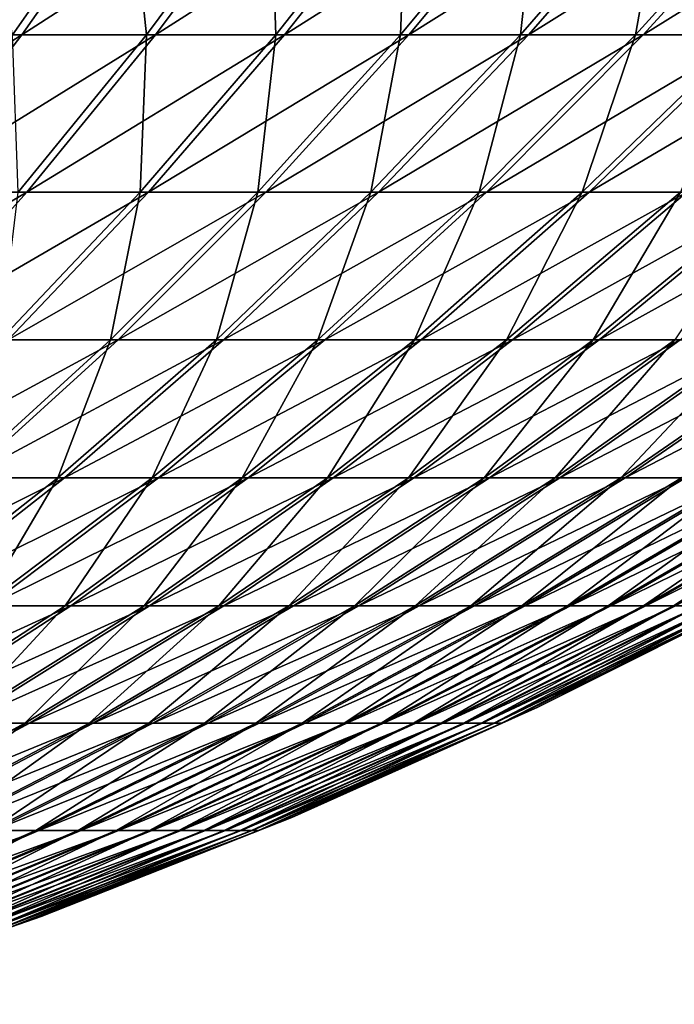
# Model space of a CAD drawing. Header units: millimetres. Extents: x -80 to 80, y -80 to 80.
# Tile 45 of 170: x 27.45 to 36.05, y -76.19 to -63.27. Entities that reach past the tile are written whole.
import ezdxf

# ---------------------------------------------------------------- set-up
doc = ezdxf.new("R2010")
doc.units = ezdxf.units.MM
doc.header["$LTSCALE"] = 13.670324
doc.layers.add('1', color=7, linetype='CONTINUOUS')
doc.layers.add('2', color=7, linetype='CONTINUOUS')

msp = doc.modelspace()

# ---------------------------------------------------------------- linework, layer by layer
at = {"layer": '1', "color": 7, "linetype": 'Continuous'}
for points in [[(27.477, -63.468, 40.209), (29.013, -61.284, 42.457), (25.67, -63.468, 41.386), (27.477, -63.468, 40.209)], [(25.67, -63.468, 41.386), (29.013, -61.284, 42.457), (27.105, -61.284, 43.7), (25.67, -63.468, 41.386)], [(29.231, -63.468, 38.953), (30.864, -61.284, 41.13), (27.477, -63.468, 40.209), (29.231, -63.468, 38.953)], [(27.477, -63.468, 40.209), (30.864, -61.284, 41.13), (29.013, -61.284, 42.457), (27.477, -63.468, 40.209)], [(30.927, -63.468, 37.621), (32.655, -61.284, 39.723), (29.231, -63.468, 38.953), (30.927, -63.468, 37.621)], [(29.231, -63.468, 38.953), (32.655, -61.284, 39.723), (30.864, -61.284, 41.13), (29.231, -63.468, 38.953)], [(32.562, -63.468, 36.214), (34.382, -61.284, 38.239), (30.927, -63.468, 37.621), (32.562, -63.468, 36.214)], [(30.927, -63.468, 37.621), (34.382, -61.284, 38.239), (32.655, -61.284, 39.723), (30.927, -63.468, 37.621)], [(34.134, -63.468, 34.737), (36.042, -61.284, 36.679), (32.562, -63.468, 36.214), (34.134, -63.468, 34.737)], [(32.562, -63.468, 36.214), (36.042, -61.284, 36.679), (34.382, -61.284, 38.239), (32.562, -63.468, 36.214)], [(35.638, -63.468, 33.192), (37.63, -61.284, 35.047), (34.134, -63.468, 34.737), (35.638, -63.468, 33.192)], [(34.134, -63.468, 34.737), (37.63, -61.284, 35.047), (36.042, -61.284, 36.679), (34.134, -63.468, 34.737)], [(37.073, -63.468, 31.581), (39.145, -61.284, 33.346), (35.638, -63.468, 33.192), (37.073, -63.468, 31.581)], [(35.638, -63.468, 33.192), (39.145, -61.284, 33.346), (37.63, -61.284, 35.047), (35.638, -63.468, 33.192)], [(25.889, -65.532, 37.885), (27.477, -63.468, 40.209), (24.186, -65.532, 38.994), (25.889, -65.532, 37.885)], [(24.186, -65.532, 38.994), (27.477, -63.468, 40.209), (25.67, -63.468, 41.386), (24.186, -65.532, 38.994)], [(27.541, -65.532, 36.702), (29.231, -63.468, 38.953), (25.889, -65.532, 37.885), (27.541, -65.532, 36.702)], [(25.889, -65.532, 37.885), (29.231, -63.468, 38.953), (27.477, -63.468, 40.209), (25.889, -65.532, 37.885)], [(29.139, -65.532, 35.446), (30.927, -63.468, 37.621), (27.541, -65.532, 36.702), (29.139, -65.532, 35.446)], [(27.541, -65.532, 36.702), (30.927, -63.468, 37.621), (29.231, -63.468, 38.953), (27.541, -65.532, 36.702)], [(30.68, -65.532, 34.121), (32.562, -63.468, 36.214), (29.139, -65.532, 35.446), (30.68, -65.532, 34.121)], [(29.139, -65.532, 35.446), (32.562, -63.468, 36.214), (30.927, -63.468, 37.621), (29.139, -65.532, 35.446)], [(32.161, -65.532, 32.729), (34.134, -63.468, 34.737), (30.68, -65.532, 34.121), (32.161, -65.532, 32.729)], [(30.68, -65.532, 34.121), (34.134, -63.468, 34.737), (32.562, -63.468, 36.214), (30.68, -65.532, 34.121)], [(33.579, -65.532, 31.273), (35.638, -63.468, 33.192), (32.161, -65.532, 32.729), (33.579, -65.532, 31.273)], [(32.161, -65.532, 32.729), (35.638, -63.468, 33.192), (34.134, -63.468, 34.737), (32.161, -65.532, 32.729)], [(34.93, -65.532, 29.756), (37.073, -63.468, 31.581), (33.579, -65.532, 31.273), (34.93, -65.532, 29.756)], [(33.579, -65.532, 31.273), (37.073, -63.468, 31.581), (35.638, -63.468, 33.192), (33.579, -65.532, 31.273)], [(36.214, -65.532, 28.18), (38.435, -63.468, 29.909), (34.93, -65.532, 29.756), (36.214, -65.532, 28.18)], [(34.93, -65.532, 29.756), (38.435, -63.468, 29.909), (37.073, -63.468, 31.581), (34.93, -65.532, 29.756)], [(25.799, -67.471, 34.38), (27.541, -65.532, 36.702), (24.252, -67.471, 35.489), (25.799, -67.471, 34.38)], [(24.252, -67.471, 35.489), (27.541, -65.532, 36.702), (25.889, -65.532, 37.885), (24.252, -67.471, 35.489)], [(27.296, -67.471, 33.204), (29.139, -65.532, 35.446), (25.799, -67.471, 34.38), (27.296, -67.471, 33.204)], [(25.799, -67.471, 34.38), (29.139, -65.532, 35.446), (27.541, -65.532, 36.702), (25.799, -67.471, 34.38)], [(28.74, -67.471, 31.963), (30.68, -65.532, 34.121), (27.296, -67.471, 33.204), (28.74, -67.471, 31.963)], [(27.296, -67.471, 33.204), (30.68, -65.532, 34.121), (29.139, -65.532, 35.446), (27.296, -67.471, 33.204)], [(30.127, -67.471, 30.659), (32.161, -65.532, 32.729), (28.74, -67.471, 31.963), (30.127, -67.471, 30.659)], [(28.74, -67.471, 31.963), (32.161, -65.532, 32.729), (30.68, -65.532, 34.121), (28.74, -67.471, 31.963)], [(31.455, -67.471, 29.295), (33.579, -65.532, 31.273), (30.127, -67.471, 30.659), (31.455, -67.471, 29.295)], [(30.127, -67.471, 30.659), (33.579, -65.532, 31.273), (32.161, -65.532, 32.729), (30.127, -67.471, 30.659)], [(32.721, -67.471, 27.874), (34.93, -65.532, 29.756), (31.455, -67.471, 29.295), (32.721, -67.471, 27.874)], [(31.455, -67.471, 29.295), (34.93, -65.532, 29.756), (33.579, -65.532, 31.273), (31.455, -67.471, 29.295)], [(33.923, -67.471, 26.398), (36.214, -65.532, 28.18), (32.721, -67.471, 27.874), (33.923, -67.471, 26.398)], [(32.721, -67.471, 27.874), (36.214, -65.532, 28.18), (34.93, -65.532, 29.756), (32.721, -67.471, 27.874)], [(35.059, -67.471, 24.87), (37.426, -65.532, 26.549), (33.923, -67.471, 26.398), (35.059, -67.471, 24.87)], [(33.923, -67.471, 26.398), (37.426, -65.532, 26.549), (36.214, -65.532, 28.18), (33.923, -67.471, 26.398)], [(36.126, -67.471, 23.293), (38.565, -65.532, 24.866), (35.059, -67.471, 24.87), (36.126, -67.471, 23.293)], [(35.059, -67.471, 24.87), (38.565, -65.532, 24.866), (37.426, -65.532, 26.549), (35.059, -67.471, 24.87)], [(26.745, -69.282, 29.744), (28.74, -67.471, 31.963), (25.401, -69.282, 30.899), (26.745, -69.282, 29.744)], [(25.401, -69.282, 30.899), (28.74, -67.471, 31.963), (27.296, -67.471, 33.204), (25.401, -69.282, 30.899)], [(28.035, -69.282, 28.531), (30.127, -67.471, 30.659), (26.745, -69.282, 29.744), (28.035, -69.282, 28.531)], [(26.745, -69.282, 29.744), (30.127, -67.471, 30.659), (28.74, -67.471, 31.963), (26.745, -69.282, 29.744)], [(29.271, -69.282, 27.262), (31.455, -67.471, 29.295), (28.035, -69.282, 28.531), (29.271, -69.282, 27.262)], [(28.035, -69.282, 28.531), (31.455, -67.471, 29.295), (30.127, -67.471, 30.659), (28.035, -69.282, 28.531)], [(30.45, -69.282, 25.939), (32.721, -67.471, 27.874), (29.271, -69.282, 27.262), (30.45, -69.282, 25.939)], [(29.271, -69.282, 27.262), (32.721, -67.471, 27.874), (31.455, -67.471, 29.295), (29.271, -69.282, 27.262)], [(31.568, -69.282, 24.565), (33.923, -67.471, 26.398), (30.45, -69.282, 25.939), (31.568, -69.282, 24.565)], [(30.45, -69.282, 25.939), (33.923, -67.471, 26.398), (32.721, -67.471, 27.874), (30.45, -69.282, 25.939)], [(32.625, -69.282, 23.143), (35.059, -67.471, 24.87), (31.568, -69.282, 24.565), (32.625, -69.282, 23.143)], [(31.568, -69.282, 24.565), (35.059, -67.471, 24.87), (33.923, -67.471, 26.398), (31.568, -69.282, 24.565)], [(33.618, -69.282, 21.676), (36.126, -67.471, 23.293), (32.625, -69.282, 23.143), (33.618, -69.282, 21.676)], [(32.625, -69.282, 23.143), (36.126, -67.471, 23.293), (35.059, -67.471, 24.87), (32.625, -69.282, 23.143)], [(34.544, -69.282, 20.166), (37.121, -67.471, 21.671), (33.618, -69.282, 21.676), (34.544, -69.282, 20.166)], [(33.618, -69.282, 21.676), (37.121, -67.471, 21.671), (36.126, -67.471, 23.293), (33.618, -69.282, 21.676)], [(35.403, -69.282, 18.617), (38.045, -67.471, 20.006), (34.544, -69.282, 20.166), (35.403, -69.282, 18.617)], [(34.544, -69.282, 20.166), (38.045, -67.471, 20.006), (37.121, -67.471, 21.671), (34.544, -69.282, 20.166)], [(36.193, -69.282, 17.031), (38.893, -67.471, 18.302), (35.403, -69.282, 18.617), (36.193, -69.282, 17.031)], [(35.403, -69.282, 18.617), (38.893, -67.471, 18.302), (38.045, -67.471, 20.006), (35.403, -69.282, 18.617)], [(25.891, -70.961, 26.348), (28.035, -69.282, 28.531), (24.699, -70.961, 27.469), (25.891, -70.961, 26.348)], [(24.699, -70.961, 27.469), (28.035, -69.282, 28.531), (26.745, -69.282, 29.744), (24.699, -70.961, 27.469)], [(27.032, -70.961, 25.176), (29.271, -69.282, 27.262), (25.891, -70.961, 26.348), (27.032, -70.961, 25.176)], [(25.891, -70.961, 26.348), (29.271, -69.282, 27.262), (28.035, -69.282, 28.531), (25.891, -70.961, 26.348)], [(28.12, -70.961, 23.954), (30.45, -69.282, 25.939), (27.032, -70.961, 25.176), (28.12, -70.961, 23.954)], [(27.032, -70.961, 25.176), (30.45, -69.282, 25.939), (29.271, -69.282, 27.262), (27.032, -70.961, 25.176)], [(29.153, -70.961, 22.686), (31.568, -69.282, 24.565), (28.12, -70.961, 23.954), (29.153, -70.961, 22.686)], [(28.12, -70.961, 23.954), (31.568, -69.282, 24.565), (30.45, -69.282, 25.939), (28.12, -70.961, 23.954)], [(30.129, -70.961, 21.373), (32.625, -69.282, 23.143), (29.153, -70.961, 22.686), (30.129, -70.961, 21.373)], [(29.153, -70.961, 22.686), (32.625, -69.282, 23.143), (31.568, -69.282, 24.565), (29.153, -70.961, 22.686)], [(31.046, -70.961, 20.018), (33.618, -69.282, 21.676), (30.129, -70.961, 21.373), (31.046, -70.961, 20.018)], [(30.129, -70.961, 21.373), (33.618, -69.282, 21.676), (32.625, -69.282, 23.143), (30.129, -70.961, 21.373)], [(31.902, -70.961, 18.624), (34.544, -69.282, 20.166), (31.046, -70.961, 20.018), (31.902, -70.961, 18.624)], [(31.046, -70.961, 20.018), (34.544, -69.282, 20.166), (33.618, -69.282, 21.676), (31.046, -70.961, 20.018)], [(32.695, -70.961, 17.193), (35.403, -69.282, 18.617), (31.902, -70.961, 18.624), (32.695, -70.961, 17.193)], [(31.902, -70.961, 18.624), (35.403, -69.282, 18.617), (34.544, -69.282, 20.166), (31.902, -70.961, 18.624)], [(33.424, -70.961, 15.728), (36.193, -69.282, 17.031), (32.695, -70.961, 17.193), (33.424, -70.961, 15.728)], [(32.695, -70.961, 17.193), (36.193, -69.282, 17.031), (35.403, -69.282, 18.617), (32.695, -70.961, 17.193)], [(34.088, -70.961, 14.233), (36.912, -69.282, 15.412), (33.424, -70.961, 15.728), (34.088, -70.961, 14.233)], [(33.424, -70.961, 15.728), (36.912, -69.282, 15.412), (36.193, -69.282, 17.031), (33.424, -70.961, 15.728)], [(34.685, -70.961, 12.71), (37.558, -69.282, 13.762), (34.088, -70.961, 14.233), (34.685, -70.961, 12.71)], [(34.088, -70.961, 14.233), (37.558, -69.282, 13.762), (36.912, -69.282, 15.412), (34.088, -70.961, 14.233)], [(35.213, -70.961, 11.161), (38.13, -69.282, 12.086), (34.685, -70.961, 12.71), (35.213, -70.961, 11.161)], [(34.685, -70.961, 12.71), (38.13, -69.282, 12.086), (37.558, -69.282, 13.762), (34.685, -70.961, 12.71)], [(35.673, -70.961, 9.591), (38.628, -69.282, 10.386), (35.213, -70.961, 11.161), (35.673, -70.961, 9.591)], [(35.213, -70.961, 11.161), (38.628, -69.282, 10.386), (38.13, -69.282, 12.086), (35.213, -70.961, 11.161)], [(36.063, -70.961, 8.002), (39.05, -69.282, 8.665), (35.673, -70.961, 9.591), (36.063, -70.961, 8.002)], [(35.673, -70.961, 9.591), (39.05, -69.282, 8.665), (38.628, -69.282, 10.386), (35.673, -70.961, 9.591)], [(37.419, -70.71), (36.909, -70.961, 1.521), (34.254, -72.295), (37.419, -70.71)], [(25.737, -72.505, 21.924), (28.12, -70.961, 23.954), (24.741, -72.505, 23.043), (25.737, -72.505, 21.924)], [(24.741, -72.505, 23.043), (28.12, -70.961, 23.954), (27.032, -70.961, 25.176), (24.741, -72.505, 23.043)], [(26.683, -72.505, 20.763), (29.153, -70.961, 22.686), (25.737, -72.505, 21.924), (26.683, -72.505, 20.763)], [(25.737, -72.505, 21.924), (29.153, -70.961, 22.686), (28.12, -70.961, 23.954), (25.737, -72.505, 21.924)], [(27.576, -72.505, 19.562), (30.129, -70.961, 21.373), (26.683, -72.505, 20.763), (27.576, -72.505, 19.562)], [(26.683, -72.505, 20.763), (30.129, -70.961, 21.373), (29.153, -70.961, 22.686), (26.683, -72.505, 20.763)], [(28.415, -72.505, 18.321), (31.046, -70.961, 20.018), (27.576, -72.505, 19.562), (28.415, -72.505, 18.321)], [(27.576, -72.505, 19.562), (31.046, -70.961, 20.018), (30.129, -70.961, 21.373), (27.576, -72.505, 19.562)], [(29.198, -72.505, 17.045), (31.902, -70.961, 18.624), (28.415, -72.505, 18.321), (29.198, -72.505, 17.045)], [(28.415, -72.505, 18.321), (31.902, -70.961, 18.624), (31.046, -70.961, 20.018), (28.415, -72.505, 18.321)], [(29.924, -72.505, 15.736), (32.695, -70.961, 17.193), (29.198, -72.505, 17.045), (29.924, -72.505, 15.736)], [(29.198, -72.505, 17.045), (32.695, -70.961, 17.193), (31.902, -70.961, 18.624), (29.198, -72.505, 17.045)], [(30.592, -72.505, 14.395), (33.424, -70.961, 15.728), (29.924, -72.505, 15.736), (30.592, -72.505, 14.395)], [(29.924, -72.505, 15.736), (33.424, -70.961, 15.728), (32.695, -70.961, 17.193), (29.924, -72.505, 15.736)], [(31.199, -72.505, 13.027), (34.088, -70.961, 14.233), (30.592, -72.505, 14.395), (31.199, -72.505, 13.027)], [(30.592, -72.505, 14.395), (34.088, -70.961, 14.233), (33.424, -70.961, 15.728), (30.592, -72.505, 14.395)], [(31.745, -72.505, 11.633), (34.685, -70.961, 12.71), (31.199, -72.505, 13.027), (31.745, -72.505, 11.633)], [(31.199, -72.505, 13.027), (34.685, -70.961, 12.71), (34.088, -70.961, 14.233), (31.199, -72.505, 13.027)], [(32.229, -72.505, 10.216), (35.213, -70.961, 11.161), (31.745, -72.505, 11.633), (32.229, -72.505, 10.216)], [(31.745, -72.505, 11.633), (35.213, -70.961, 11.161), (34.685, -70.961, 12.71), (31.745, -72.505, 11.633)], [(32.65, -72.505, 8.778), (35.673, -70.961, 9.591), (32.229, -72.505, 10.216), (32.65, -72.505, 8.778)], [(32.229, -72.505, 10.216), (35.673, -70.961, 9.591), (35.213, -70.961, 11.161), (32.229, -72.505, 10.216)], [(33.007, -72.505, 7.324), (36.063, -70.961, 8.002), (32.65, -72.505, 8.778), (33.007, -72.505, 7.324)], [(32.65, -72.505, 8.778), (36.063, -70.961, 8.002), (35.673, -70.961, 9.591), (32.65, -72.505, 8.778)], [(33.299, -72.505, 5.856), (36.382, -70.961, 6.398), (33.007, -72.505, 7.324), (33.299, -72.505, 5.856)], [(33.007, -72.505, 7.324), (36.382, -70.961, 6.398), (36.063, -70.961, 8.002), (33.007, -72.505, 7.324)], [(33.525, -72.505, 4.375), (36.629, -70.961, 4.781), (33.299, -72.505, 5.856), (33.525, -72.505, 4.375)], [(33.299, -72.505, 5.856), (36.629, -70.961, 4.781), (36.382, -70.961, 6.398), (33.299, -72.505, 5.856)], [(33.686, -72.505, 2.887), (36.805, -70.961, 3.154), (33.525, -72.505, 4.375), (33.686, -72.505, 2.887)], [(33.525, -72.505, 4.375), (36.805, -70.961, 3.154), (36.629, -70.961, 4.781), (33.525, -72.505, 4.375)], [(33.781, -72.505, 1.392), (36.909, -70.961, 1.521), (33.686, -72.505, 2.887), (33.781, -72.505, 1.392)], [(33.686, -72.505, 2.887), (36.909, -70.961, 1.521), (36.805, -70.961, 3.154), (33.686, -72.505, 2.887)], [(36.909, -70.961, 1.521), (33.781, -72.505, 1.392), (34.254, -72.295), (36.909, -70.961, 1.521)], [(34.254, -72.295), (33.781, -72.505, 1.392), (31.023, -73.74), (34.254, -72.295)], [(24.97, -73.91, 17.713), (27.576, -72.505, 19.562), (24.161, -73.91, 18.801), (24.97, -73.91, 17.713)], [(24.161, -73.91, 18.801), (27.576, -72.505, 19.562), (26.683, -72.505, 20.763), (24.161, -73.91, 18.801)], [(25.73, -73.91, 16.59), (28.415, -72.505, 18.321), (24.97, -73.91, 17.713), (25.73, -73.91, 16.59)], [(24.97, -73.91, 17.713), (28.415, -72.505, 18.321), (27.576, -72.505, 19.562), (24.97, -73.91, 17.713)], [(26.439, -73.91, 15.435), (29.198, -72.505, 17.045), (25.73, -73.91, 16.59), (26.439, -73.91, 15.435)], [(25.73, -73.91, 16.59), (29.198, -72.505, 17.045), (28.415, -72.505, 18.321), (25.73, -73.91, 16.59)], [(27.097, -73.91, 14.249), (29.924, -72.505, 15.736), (26.439, -73.91, 15.435), (27.097, -73.91, 14.249)], [(26.439, -73.91, 15.435), (29.924, -72.505, 15.736), (29.198, -72.505, 17.045), (26.439, -73.91, 15.435)], [(27.701, -73.91, 13.035), (30.592, -72.505, 14.395), (27.097, -73.91, 14.249), (27.701, -73.91, 13.035)], [(27.097, -73.91, 14.249), (30.592, -72.505, 14.395), (29.924, -72.505, 15.736), (27.097, -73.91, 14.249)], [(28.251, -73.91, 11.796), (31.199, -72.505, 13.027), (27.701, -73.91, 13.035), (28.251, -73.91, 11.796)], [(27.701, -73.91, 13.035), (31.199, -72.505, 13.027), (30.592, -72.505, 14.395), (27.701, -73.91, 13.035)], [(28.746, -73.91, 10.533), (31.745, -72.505, 11.633), (28.251, -73.91, 11.796), (28.746, -73.91, 10.533)], [(28.251, -73.91, 11.796), (31.745, -72.505, 11.633), (31.199, -72.505, 13.027), (28.251, -73.91, 11.796)], [(29.184, -73.91, 9.25), (32.229, -72.505, 10.216), (28.746, -73.91, 10.533), (29.184, -73.91, 9.25)], [(28.746, -73.91, 10.533), (32.229, -72.505, 10.216), (31.745, -72.505, 11.633), (28.746, -73.91, 10.533)], [(29.565, -73.91, 7.949), (32.65, -72.505, 8.778), (29.184, -73.91, 9.25), (29.565, -73.91, 7.949)], [(29.184, -73.91, 9.25), (32.65, -72.505, 8.778), (32.229, -72.505, 10.216), (29.184, -73.91, 9.25)], [(29.888, -73.91, 6.632), (33.007, -72.505, 7.324), (29.565, -73.91, 7.949), (29.888, -73.91, 6.632)], [(29.565, -73.91, 7.949), (33.007, -72.505, 7.324), (32.65, -72.505, 8.778), (29.565, -73.91, 7.949)], [(30.152, -73.91, 5.302), (33.299, -72.505, 5.856), (29.888, -73.91, 6.632), (30.152, -73.91, 5.302)], [(29.888, -73.91, 6.632), (33.299, -72.505, 5.856), (33.007, -72.505, 7.324), (29.888, -73.91, 6.632)], [(30.357, -73.91, 3.962), (33.525, -72.505, 4.375), (30.152, -73.91, 5.302), (30.357, -73.91, 3.962)], [(30.152, -73.91, 5.302), (33.525, -72.505, 4.375), (33.299, -72.505, 5.856), (30.152, -73.91, 5.302)], [(30.503, -73.91, 2.614), (33.686, -72.505, 2.887), (30.357, -73.91, 3.962), (30.503, -73.91, 2.614)], [(30.357, -73.91, 3.962), (33.686, -72.505, 2.887), (33.525, -72.505, 4.375), (30.357, -73.91, 3.962)], [(30.589, -73.91, 1.261), (33.781, -72.505, 1.392), (30.503, -73.91, 2.614), (30.589, -73.91, 1.261)], [(30.503, -73.91, 2.614), (33.781, -72.505, 1.392), (33.686, -72.505, 2.887), (30.503, -73.91, 2.614)], [(33.781, -72.505, 1.392), (30.589, -73.91, 1.261), (31.023, -73.74), (33.781, -72.505, 1.392)], [(31.023, -73.74), (30.589, -73.91, 1.261), (27.731, -75.04), (31.023, -73.74)], [(24.758, -75.175, 11.65), (27.701, -73.91, 13.035), (24.217, -75.175, 12.735), (24.758, -75.175, 11.65)], [(24.217, -75.175, 12.735), (27.701, -73.91, 13.035), (27.097, -73.91, 14.249), (24.217, -75.175, 12.735)], [(25.249, -75.175, 10.542), (28.251, -73.91, 11.796), (24.758, -75.175, 11.65), (25.249, -75.175, 10.542)], [(24.758, -75.175, 11.65), (28.251, -73.91, 11.796), (27.701, -73.91, 13.035), (24.758, -75.175, 11.65)], [(25.691, -75.175, 9.414), (28.746, -73.91, 10.533), (25.249, -75.175, 10.542), (25.691, -75.175, 9.414)], [(25.249, -75.175, 10.542), (28.746, -73.91, 10.533), (28.251, -73.91, 11.796), (25.249, -75.175, 10.542)], [(26.083, -75.175, 8.267), (29.184, -73.91, 9.25), (25.691, -75.175, 9.414), (26.083, -75.175, 8.267)], [(25.691, -75.175, 9.414), (29.184, -73.91, 9.25), (28.746, -73.91, 10.533), (25.691, -75.175, 9.414)], [(26.423, -75.175, 7.104), (29.565, -73.91, 7.949), (26.083, -75.175, 8.267), (26.423, -75.175, 7.104)], [(26.083, -75.175, 8.267), (29.565, -73.91, 7.949), (29.184, -73.91, 9.25), (26.083, -75.175, 8.267)], [(26.712, -75.175, 5.927), (29.888, -73.91, 6.632), (26.423, -75.175, 7.104), (26.712, -75.175, 5.927)], [(26.423, -75.175, 7.104), (29.888, -73.91, 6.632), (29.565, -73.91, 7.949), (26.423, -75.175, 7.104)], [(26.948, -75.175, 4.739), (30.152, -73.91, 5.302), (26.712, -75.175, 5.927), (26.948, -75.175, 4.739)], [(26.712, -75.175, 5.927), (30.152, -73.91, 5.302), (29.888, -73.91, 6.632), (26.712, -75.175, 5.927)], [(27.132, -75.175, 3.541), (30.357, -73.91, 3.962), (26.948, -75.175, 4.739), (27.132, -75.175, 3.541)], [(26.948, -75.175, 4.739), (30.357, -73.91, 3.962), (30.152, -73.91, 5.302), (26.948, -75.175, 4.739)], [(27.262, -75.175, 2.336), (30.503, -73.91, 2.614), (27.132, -75.175, 3.541), (27.262, -75.175, 2.336)], [(27.132, -75.175, 3.541), (30.503, -73.91, 2.614), (30.357, -73.91, 3.962), (27.132, -75.175, 3.541)], [(27.338, -75.175, 1.127), (30.589, -73.91, 1.261), (27.262, -75.175, 2.336), (27.338, -75.175, 1.127)], [(27.262, -75.175, 2.336), (30.589, -73.91, 1.261), (30.503, -73.91, 2.614), (27.262, -75.175, 2.336)], [(30.589, -73.91, 1.261), (27.338, -75.175, 1.127), (27.731, -75.04), (30.589, -73.91, 1.261)], [(27.731, -75.04), (27.338, -75.175, 1.127), (24.384, -76.193), (27.731, -75.04)]]:
    msp.add_3dface(points, dxfattribs=at)
at = {"layer": '2', "color": 7, "linetype": 'Continuous'}
for points in [[(28.883, -61.284, -42.545), (27.354, -63.468, -40.293), (26.971, -61.284, -43.782), (28.883, -61.284, -42.545)], [(28.883, -61.284, -42.545), (29.112, -63.468, -39.042), (27.354, -63.468, -40.293), (28.883, -61.284, -42.545)], [(30.739, -61.284, -41.224), (29.112, -63.468, -39.042), (28.883, -61.284, -42.545), (30.739, -61.284, -41.224)], [(30.739, -61.284, -41.224), (30.812, -63.468, -37.715), (29.112, -63.468, -39.042), (30.739, -61.284, -41.224)], [(32.534, -61.284, -39.823), (30.812, -63.468, -37.715), (30.739, -61.284, -41.224), (32.534, -61.284, -39.823)], [(32.534, -61.284, -39.823), (32.451, -63.468, -36.314), (30.812, -63.468, -37.715), (32.534, -61.284, -39.823)], [(34.265, -61.284, -38.343), (34.028, -63.468, -34.841), (32.451, -63.468, -36.314), (34.265, -61.284, -38.343)], [(34.265, -61.284, -38.343), (32.451, -63.468, -36.314), (32.534, -61.284, -39.823), (34.265, -61.284, -38.343)], [(35.929, -61.284, -36.789), (35.537, -63.468, -33.3), (34.028, -63.468, -34.841), (35.929, -61.284, -36.789)], [(35.929, -61.284, -36.789), (34.028, -63.468, -34.841), (34.265, -61.284, -38.343), (35.929, -61.284, -36.789)], [(37.523, -61.284, -35.162), (36.976, -63.468, -31.694), (35.537, -63.468, -33.3), (37.523, -61.284, -35.162)], [(37.523, -61.284, -35.162), (35.537, -63.468, -33.3), (35.929, -61.284, -36.789), (37.523, -61.284, -35.162)], [(29.112, -63.468, -39.042), (27.429, -65.532, -36.786), (27.354, -63.468, -40.293), (29.112, -63.468, -39.042)], [(29.112, -63.468, -39.042), (29.031, -65.532, -35.535), (27.429, -65.532, -36.786), (29.112, -63.468, -39.042)], [(30.812, -63.468, -37.715), (30.576, -65.532, -34.215), (29.031, -65.532, -35.535), (30.812, -63.468, -37.715)], [(30.812, -63.468, -37.715), (29.031, -65.532, -35.535), (29.112, -63.468, -39.042), (30.812, -63.468, -37.715)], [(32.451, -63.468, -36.314), (32.061, -65.532, -32.827), (30.576, -65.532, -34.215), (32.451, -63.468, -36.314)], [(32.451, -63.468, -36.314), (30.576, -65.532, -34.215), (30.812, -63.468, -37.715), (32.451, -63.468, -36.314)], [(34.028, -63.468, -34.841), (33.483, -65.532, -31.376), (32.061, -65.532, -32.827), (34.028, -63.468, -34.841)], [(34.028, -63.468, -34.841), (32.061, -65.532, -32.827), (32.451, -63.468, -36.314), (34.028, -63.468, -34.841)], [(35.537, -63.468, -33.3), (34.839, -65.532, -29.862), (33.483, -65.532, -31.376), (35.537, -63.468, -33.3)], [(35.537, -63.468, -33.3), (33.483, -65.532, -31.376), (34.028, -63.468, -34.841), (35.537, -63.468, -33.3)], [(36.976, -63.468, -31.694), (36.127, -65.532, -28.29), (34.839, -65.532, -29.862), (36.976, -63.468, -31.694)], [(36.976, -63.468, -31.694), (34.839, -65.532, -29.862), (35.537, -63.468, -33.3), (36.976, -63.468, -31.694)], [(29.031, -65.532, -35.535), (28.642, -67.471, -32.051), (27.195, -67.471, -33.288), (29.031, -65.532, -35.535)], [(29.031, -65.532, -35.535), (27.195, -67.471, -33.288), (27.429, -65.532, -36.786), (29.031, -65.532, -35.535)], [(30.576, -65.532, -34.215), (30.033, -67.471, -30.751), (28.642, -67.471, -32.051), (30.576, -65.532, -34.215)], [(30.576, -65.532, -34.215), (28.642, -67.471, -32.051), (29.031, -65.532, -35.535), (30.576, -65.532, -34.215)], [(32.061, -65.532, -32.827), (31.365, -67.471, -29.391), (30.033, -67.471, -30.751), (32.061, -65.532, -32.827)], [(32.061, -65.532, -32.827), (30.033, -67.471, -30.751), (30.576, -65.532, -34.215), (32.061, -65.532, -32.827)], [(33.483, -65.532, -31.376), (32.636, -67.471, -27.974), (31.365, -67.471, -29.391), (33.483, -65.532, -31.376)], [(33.483, -65.532, -31.376), (31.365, -67.471, -29.391), (32.061, -65.532, -32.827), (33.483, -65.532, -31.376)], [(34.839, -65.532, -29.862), (33.842, -67.471, -26.501), (32.636, -67.471, -27.974), (34.839, -65.532, -29.862)], [(34.839, -65.532, -29.862), (32.636, -67.471, -27.974), (33.483, -65.532, -31.376), (34.839, -65.532, -29.862)], [(36.127, -65.532, -28.29), (34.983, -67.471, -24.977), (33.842, -67.471, -26.501), (36.127, -65.532, -28.29)], [(36.127, -65.532, -28.29), (33.842, -67.471, -26.501), (34.839, -65.532, -29.862), (36.127, -65.532, -28.29)], [(37.345, -65.532, -26.663), (36.054, -67.471, -23.403), (34.983, -67.471, -24.977), (37.345, -65.532, -26.663)], [(37.345, -65.532, -26.663), (34.983, -67.471, -24.977), (36.127, -65.532, -28.29), (37.345, -65.532, -26.663)], [(28.642, -67.471, -32.051), (27.948, -69.282, -28.616), (26.654, -69.282, -29.826), (28.642, -67.471, -32.051)], [(28.642, -67.471, -32.051), (26.654, -69.282, -29.826), (27.195, -67.471, -33.288), (28.642, -67.471, -32.051)], [(30.033, -67.471, -30.751), (29.188, -69.282, -27.351), (27.948, -69.282, -28.616), (30.033, -67.471, -30.751)], [(30.033, -67.471, -30.751), (27.948, -69.282, -28.616), (28.642, -67.471, -32.051), (30.033, -67.471, -30.751)], [(31.365, -67.471, -29.391), (30.37, -69.282, -26.032), (29.188, -69.282, -27.351), (31.365, -67.471, -29.391)], [(31.365, -67.471, -29.391), (29.188, -69.282, -27.351), (30.033, -67.471, -30.751), (31.365, -67.471, -29.391)], [(32.636, -67.471, -27.974), (31.493, -69.282, -24.661), (30.37, -69.282, -26.032), (32.636, -67.471, -27.974)], [(32.636, -67.471, -27.974), (30.37, -69.282, -26.032), (31.365, -67.471, -29.391), (32.636, -67.471, -27.974)], [(33.842, -67.471, -26.501), (32.554, -69.282, -23.243), (31.493, -69.282, -24.661), (33.842, -67.471, -26.501)], [(33.842, -67.471, -26.501), (31.493, -69.282, -24.661), (32.636, -67.471, -27.974), (33.842, -67.471, -26.501)], [(34.983, -67.471, -24.977), (33.551, -69.282, -21.779), (32.554, -69.282, -23.243), (34.983, -67.471, -24.977)], [(34.983, -67.471, -24.977), (32.554, -69.282, -23.243), (33.842, -67.471, -26.501), (34.983, -67.471, -24.977)], [(36.054, -67.471, -23.403), (34.483, -69.282, -20.272), (33.551, -69.282, -21.779), (36.054, -67.471, -23.403)], [(36.054, -67.471, -23.403), (33.551, -69.282, -21.779), (34.983, -67.471, -24.977), (36.054, -67.471, -23.403)], [(37.055, -67.471, -21.784), (35.346, -69.282, -18.725), (34.483, -69.282, -20.272), (37.055, -67.471, -21.784)], [(37.055, -67.471, -21.784), (34.483, -69.282, -20.272), (36.054, -67.471, -23.403), (37.055, -67.471, -21.784)], [(37.983, -67.471, -20.122), (36.141, -69.282, -17.142), (35.346, -69.282, -18.725), (37.983, -67.471, -20.122)], [(37.983, -67.471, -20.122), (35.346, -69.282, -18.725), (37.055, -67.471, -21.784), (37.983, -67.471, -20.122)], [(27.948, -69.282, -28.616), (26.955, -70.961, -25.258), (25.81, -70.961, -26.427), (27.948, -69.282, -28.616)], [(27.948, -69.282, -28.616), (25.81, -70.961, -26.427), (26.654, -69.282, -29.826), (27.948, -69.282, -28.616)], [(29.188, -69.282, -27.351), (28.047, -70.961, -24.04), (26.955, -70.961, -25.258), (29.188, -69.282, -27.351)], [(29.188, -69.282, -27.351), (26.955, -70.961, -25.258), (27.948, -69.282, -28.616), (29.188, -69.282, -27.351)], [(30.37, -69.282, -26.032), (29.084, -70.961, -22.775), (28.047, -70.961, -24.04), (30.37, -69.282, -26.032)], [(30.37, -69.282, -26.032), (28.047, -70.961, -24.04), (29.188, -69.282, -27.351), (30.37, -69.282, -26.032)], [(31.493, -69.282, -24.661), (30.064, -70.961, -21.465), (29.084, -70.961, -22.775), (31.493, -69.282, -24.661)], [(31.493, -69.282, -24.661), (29.084, -70.961, -22.775), (30.37, -69.282, -26.032), (31.493, -69.282, -24.661)], [(32.554, -69.282, -23.243), (30.985, -70.961, -20.113), (30.064, -70.961, -21.465), (32.554, -69.282, -23.243)], [(32.554, -69.282, -23.243), (30.064, -70.961, -21.465), (31.493, -69.282, -24.661), (32.554, -69.282, -23.243)], [(33.551, -69.282, -21.779), (31.845, -70.961, -18.721), (30.985, -70.961, -20.113), (33.551, -69.282, -21.779)], [(33.551, -69.282, -21.779), (30.985, -70.961, -20.113), (32.554, -69.282, -23.243), (33.551, -69.282, -21.779)], [(34.483, -69.282, -20.272), (32.642, -70.961, -17.292), (31.845, -70.961, -18.721), (34.483, -69.282, -20.272)], [(34.483, -69.282, -20.272), (31.845, -70.961, -18.721), (33.551, -69.282, -21.779), (34.483, -69.282, -20.272)], [(35.346, -69.282, -18.725), (33.376, -70.961, -15.83), (32.642, -70.961, -17.292), (35.346, -69.282, -18.725)], [(35.346, -69.282, -18.725), (32.642, -70.961, -17.292), (34.483, -69.282, -20.272), (35.346, -69.282, -18.725)], [(36.141, -69.282, -17.142), (34.044, -70.961, -14.337), (33.376, -70.961, -15.83), (36.141, -69.282, -17.142)], [(36.141, -69.282, -17.142), (33.376, -70.961, -15.83), (35.346, -69.282, -18.725), (36.141, -69.282, -17.142)], [(36.864, -69.282, -15.525), (34.646, -70.961, -12.815), (34.044, -70.961, -14.337), (36.864, -69.282, -15.525)], [(36.864, -69.282, -15.525), (34.044, -70.961, -14.337), (36.141, -69.282, -17.142), (36.864, -69.282, -15.525)], [(37.516, -69.282, -13.877), (35.179, -70.961, -11.269), (34.646, -70.961, -12.815), (37.516, -69.282, -13.877)], [(37.516, -69.282, -13.877), (34.646, -70.961, -12.815), (36.864, -69.282, -15.525), (37.516, -69.282, -13.877)], [(38.093, -69.282, -12.202), (35.644, -70.961, -9.7), (35.179, -70.961, -11.269), (38.093, -69.282, -12.202)], [(38.093, -69.282, -12.202), (35.179, -70.961, -11.269), (37.516, -69.282, -13.877), (38.093, -69.282, -12.202)], [(38.596, -69.282, -10.504), (36.038, -70.961, -8.112), (35.644, -70.961, -9.7), (38.596, -69.282, -10.504)], [(38.596, -69.282, -10.504), (35.644, -70.961, -9.7), (38.093, -69.282, -12.202), (38.596, -69.282, -10.504)], [(39.023, -69.282, -8.784), (36.362, -70.961, -6.509), (36.038, -70.961, -8.112), (39.023, -69.282, -8.784)], [(39.023, -69.282, -8.784), (36.038, -70.961, -8.112), (38.596, -69.282, -10.504), (39.023, -69.282, -8.784)], [(37.419, -70.71), (34.254, -72.295), (36.904, -70.961, -1.634), (37.419, -70.71)], [(28.047, -70.961, -24.04), (26.619, -72.505, -20.845), (25.67, -72.505, -22.003), (28.047, -70.961, -24.04)], [(28.047, -70.961, -24.04), (25.67, -72.505, -22.003), (26.955, -70.961, -25.258), (28.047, -70.961, -24.04)], [(29.084, -70.961, -22.775), (27.516, -72.505, -19.646), (26.619, -72.505, -20.845), (29.084, -70.961, -22.775)], [(29.084, -70.961, -22.775), (26.619, -72.505, -20.845), (28.047, -70.961, -24.04), (29.084, -70.961, -22.775)], [(30.064, -70.961, -21.465), (28.359, -72.505, -18.408), (27.516, -72.505, -19.646), (30.064, -70.961, -21.465)], [(30.064, -70.961, -21.465), (27.516, -72.505, -19.646), (29.084, -70.961, -22.775), (30.064, -70.961, -21.465)], [(30.985, -70.961, -20.113), (29.146, -72.505, -17.134), (28.359, -72.505, -18.408), (30.985, -70.961, -20.113)], [(30.985, -70.961, -20.113), (28.359, -72.505, -18.408), (30.064, -70.961, -21.465), (30.985, -70.961, -20.113)], [(31.845, -70.961, -18.721), (29.876, -72.505, -15.827), (29.146, -72.505, -17.134), (31.845, -70.961, -18.721)], [(31.845, -70.961, -18.721), (29.146, -72.505, -17.134), (30.985, -70.961, -20.113), (31.845, -70.961, -18.721)], [(32.642, -70.961, -17.292), (30.548, -72.505, -14.489), (29.876, -72.505, -15.827), (32.642, -70.961, -17.292)], [(32.642, -70.961, -17.292), (29.876, -72.505, -15.827), (31.845, -70.961, -18.721), (32.642, -70.961, -17.292)], [(33.376, -70.961, -15.83), (31.159, -72.505, -13.122), (30.548, -72.505, -14.489), (33.376, -70.961, -15.83)], [(33.376, -70.961, -15.83), (30.548, -72.505, -14.489), (32.642, -70.961, -17.292), (33.376, -70.961, -15.83)], [(34.044, -70.961, -14.337), (31.71, -72.505, -11.729), (31.159, -72.505, -13.122), (34.044, -70.961, -14.337)], [(34.044, -70.961, -14.337), (31.159, -72.505, -13.122), (33.376, -70.961, -15.83), (34.044, -70.961, -14.337)], [(34.646, -70.961, -12.815), (32.198, -72.505, -10.314), (31.71, -72.505, -11.729), (34.646, -70.961, -12.815)], [(34.646, -70.961, -12.815), (31.71, -72.505, -11.729), (34.044, -70.961, -14.337), (34.646, -70.961, -12.815)], [(35.179, -70.961, -11.269), (32.623, -72.505, -8.878), (32.198, -72.505, -10.314), (35.179, -70.961, -11.269)], [(35.179, -70.961, -11.269), (32.198, -72.505, -10.314), (34.646, -70.961, -12.815), (35.179, -70.961, -11.269)], [(35.644, -70.961, -9.7), (32.984, -72.505, -7.425), (32.623, -72.505, -8.878), (35.644, -70.961, -9.7)], [(35.644, -70.961, -9.7), (32.623, -72.505, -8.878), (35.179, -70.961, -11.269), (35.644, -70.961, -9.7)], [(36.038, -70.961, -8.112), (33.28, -72.505, -5.957), (32.984, -72.505, -7.425), (36.038, -70.961, -8.112)], [(36.038, -70.961, -8.112), (32.984, -72.505, -7.425), (35.644, -70.961, -9.7), (36.038, -70.961, -8.112)], [(36.362, -70.961, -6.509), (33.512, -72.505, -4.478), (33.28, -72.505, -5.957), (36.362, -70.961, -6.509)], [(36.362, -70.961, -6.509), (33.28, -72.505, -5.957), (36.038, -70.961, -8.112), (36.362, -70.961, -6.509)], [(36.614, -70.961, -4.892), (33.677, -72.505, -2.99), (33.512, -72.505, -4.478), (36.614, -70.961, -4.892)], [(36.614, -70.961, -4.892), (33.512, -72.505, -4.478), (36.362, -70.961, -6.509), (36.614, -70.961, -4.892)], [(36.795, -70.961, -3.266), (33.776, -72.505, -1.496), (33.677, -72.505, -2.99), (36.795, -70.961, -3.266)], [(36.795, -70.961, -3.266), (33.677, -72.505, -2.99), (36.614, -70.961, -4.892), (36.795, -70.961, -3.266)], [(36.904, -70.961, -1.634), (34.254, -72.295), (33.776, -72.505, -1.496), (36.904, -70.961, -1.634)], [(36.904, -70.961, -1.634), (33.776, -72.505, -1.496), (36.795, -70.961, -3.266), (36.904, -70.961, -1.634)], [(34.254, -72.295), (31.023, -73.74), (33.776, -72.505, -1.496), (34.254, -72.295)], [(27.516, -72.505, -19.646), (25.679, -73.91, -16.669), (24.916, -73.91, -17.789), (27.516, -72.505, -19.646)], [(27.516, -72.505, -19.646), (24.916, -73.91, -17.789), (26.619, -72.505, -20.845), (27.516, -72.505, -19.646)], [(28.359, -72.505, -18.408), (26.392, -73.91, -15.515), (25.679, -73.91, -16.669), (28.359, -72.505, -18.408)], [(28.359, -72.505, -18.408), (25.679, -73.91, -16.669), (27.516, -72.505, -19.646), (28.359, -72.505, -18.408)], [(29.146, -72.505, -17.134), (27.053, -73.91, -14.332), (26.392, -73.91, -15.515), (29.146, -72.505, -17.134)], [(29.146, -72.505, -17.134), (26.392, -73.91, -15.515), (28.359, -72.505, -18.408), (29.146, -72.505, -17.134)], [(29.876, -72.505, -15.827), (27.661, -73.91, -13.12), (27.053, -73.91, -14.332), (29.876, -72.505, -15.827)], [(29.876, -72.505, -15.827), (27.053, -73.91, -14.332), (29.146, -72.505, -17.134), (29.876, -72.505, -15.827)], [(30.548, -72.505, -14.489), (28.215, -73.91, -11.882), (27.661, -73.91, -13.12), (30.548, -72.505, -14.489)], [(30.548, -72.505, -14.489), (27.661, -73.91, -13.12), (29.876, -72.505, -15.827), (30.548, -72.505, -14.489)], [(31.159, -72.505, -13.122), (28.713, -73.91, -10.621), (28.215, -73.91, -11.882), (31.159, -72.505, -13.122)], [(31.159, -72.505, -13.122), (28.215, -73.91, -11.882), (30.548, -72.505, -14.489), (31.159, -72.505, -13.122)], [(31.71, -72.505, -11.729), (29.155, -73.91, -9.339), (28.713, -73.91, -10.621), (31.71, -72.505, -11.729)], [(31.71, -72.505, -11.729), (28.713, -73.91, -10.621), (31.159, -72.505, -13.122), (31.71, -72.505, -11.729)], [(32.198, -72.505, -10.314), (29.54, -73.91, -8.039), (29.155, -73.91, -9.339), (32.198, -72.505, -10.314)], [(32.198, -72.505, -10.314), (29.155, -73.91, -9.339), (31.71, -72.505, -11.729), (32.198, -72.505, -10.314)], [(32.623, -72.505, -8.878), (29.867, -73.91, -6.723), (29.54, -73.91, -8.039), (32.623, -72.505, -8.878)], [(32.623, -72.505, -8.878), (29.54, -73.91, -8.039), (32.198, -72.505, -10.314), (32.623, -72.505, -8.878)], [(32.984, -72.505, -7.425), (30.136, -73.91, -5.394), (29.867, -73.91, -6.723), (32.984, -72.505, -7.425)], [(32.984, -72.505, -7.425), (29.867, -73.91, -6.723), (32.623, -72.505, -8.878), (32.984, -72.505, -7.425)], [(33.28, -72.505, -5.957), (30.345, -73.91, -4.055), (30.136, -73.91, -5.394), (33.28, -72.505, -5.957)], [(33.28, -72.505, -5.957), (30.136, -73.91, -5.394), (32.984, -72.505, -7.425), (33.28, -72.505, -5.957)], [(33.512, -72.505, -4.478), (30.495, -73.91, -2.707), (30.345, -73.91, -4.055), (33.512, -72.505, -4.478)], [(33.512, -72.505, -4.478), (30.345, -73.91, -4.055), (33.28, -72.505, -5.957), (33.512, -72.505, -4.478)], [(33.677, -72.505, -2.99), (30.585, -73.91, -1.354), (30.495, -73.91, -2.707), (33.677, -72.505, -2.99)], [(33.677, -72.505, -2.99), (30.495, -73.91, -2.707), (33.512, -72.505, -4.478), (33.677, -72.505, -2.99)], [(33.776, -72.505, -1.496), (31.023, -73.74), (30.585, -73.91, -1.354), (33.776, -72.505, -1.496)], [(33.776, -72.505, -1.496), (30.585, -73.91, -1.354), (33.677, -72.505, -2.99), (33.776, -72.505, -1.496)], [(31.023, -73.74), (27.731, -75.04), (30.585, -73.91, -1.354), (31.023, -73.74)], [(27.661, -73.91, -13.12), (25.217, -75.175, -10.619), (24.722, -75.175, -11.726), (27.661, -73.91, -13.12)], [(27.661, -73.91, -13.12), (24.722, -75.175, -11.726), (27.053, -73.91, -14.332), (27.661, -73.91, -13.12)], [(28.215, -73.91, -11.882), (25.662, -75.175, -9.492), (25.217, -75.175, -10.619), (28.215, -73.91, -11.882)], [(28.215, -73.91, -11.882), (25.217, -75.175, -10.619), (27.661, -73.91, -13.12), (28.215, -73.91, -11.882)], [(28.713, -73.91, -10.621), (26.057, -75.175, -8.347), (25.662, -75.175, -9.492), (28.713, -73.91, -10.621)], [(28.713, -73.91, -10.621), (25.662, -75.175, -9.492), (28.215, -73.91, -11.882), (28.713, -73.91, -10.621)], [(29.155, -73.91, -9.339), (26.401, -75.175, -7.185), (26.057, -75.175, -8.347), (29.155, -73.91, -9.339)], [(29.155, -73.91, -9.339), (26.057, -75.175, -8.347), (28.713, -73.91, -10.621), (29.155, -73.91, -9.339)], [(29.54, -73.91, -8.039), (26.694, -75.175, -6.009), (26.401, -75.175, -7.185), (29.54, -73.91, -8.039)], [(29.54, -73.91, -8.039), (26.401, -75.175, -7.185), (29.155, -73.91, -9.339), (29.54, -73.91, -8.039)], [(29.867, -73.91, -6.723), (26.934, -75.175, -4.821), (26.694, -75.175, -6.009), (29.867, -73.91, -6.723)], [(29.867, -73.91, -6.723), (26.694, -75.175, -6.009), (29.54, -73.91, -8.039), (29.867, -73.91, -6.723)], [(30.136, -73.91, -5.394), (27.121, -75.175, -3.624), (26.934, -75.175, -4.821), (30.136, -73.91, -5.394)], [(30.136, -73.91, -5.394), (26.934, -75.175, -4.821), (29.867, -73.91, -6.723), (30.136, -73.91, -5.394)], [(30.345, -73.91, -4.055), (27.254, -75.175, -2.419), (27.121, -75.175, -3.624), (30.345, -73.91, -4.055)], [(30.345, -73.91, -4.055), (27.121, -75.175, -3.624), (30.136, -73.91, -5.394), (30.345, -73.91, -4.055)], [(30.495, -73.91, -2.707), (27.335, -75.175, -1.21), (27.254, -75.175, -2.419), (30.495, -73.91, -2.707)], [(30.495, -73.91, -2.707), (27.254, -75.175, -2.419), (30.345, -73.91, -4.055), (30.495, -73.91, -2.707)], [(30.585, -73.91, -1.354), (27.731, -75.04), (27.335, -75.175, -1.21), (30.585, -73.91, -1.354)], [(30.585, -73.91, -1.354), (27.335, -75.175, -1.21), (30.495, -73.91, -2.707), (30.585, -73.91, -1.354)], [(27.731, -75.04), (24.384, -76.193), (27.335, -75.175, -1.21), (27.731, -75.04)]]:
    msp.add_3dface(points, dxfattribs=at)

doc.saveas('drawing.dxf')
